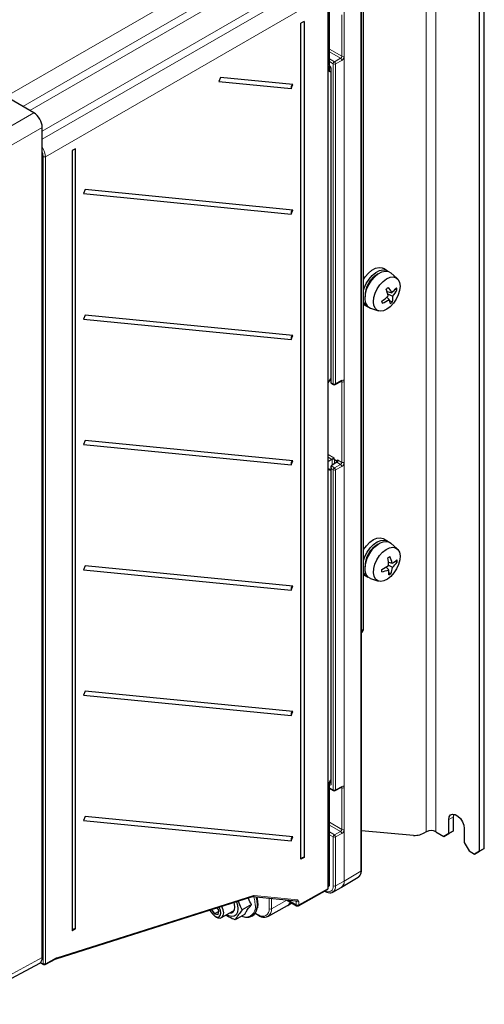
# Paper-space layout 'Blatt2' of a CAD drawing. Header units: millimetres. Extents: x 5 to 418, y 2 to 292.
# Tile 38 of 50: x 141 to 195, y 101 to 217. Entities that reach past the tile are written whole.
import ezdxf

# ---------------------------------------------------------------- set-up
doc = ezdxf.new("R2010")
doc.units = ezdxf.units.MM

psp = doc.layouts.new('Blatt2')

# ---------------------------------------------------------------- linework, layer by layer
at = {"color": 7, "linetype": 'Continuous', "lineweight": 18}
for p, q in [((188.59, 244.08), (188.59, 121.6)), ((189.72, 121.6), (189.72, 244.08)), ((139.78, 208.02), (170.58, 225.81)), ((180.92, 116.98), (180.92, 225.42)), ((171.57, 224.1), (141.33, 206.63)), ((178.97, 115.82), (178.97, 224.26)), ((178.98, 224.26), (178.98, 115.82)), ((181.18, 145.32), (181.18, 224.62)), ((142.15, 206.16), (170.8, 222.7)), ((143.61, 202.8), (173.81, 220.22)), ((172.14, 220.21), (143.61, 203.74)), ((174.8, 218.5), (143.99, 200.73)), ((178.69, 212.51), (178.69, 217.38)), ((178.97, 217.38), (178.97, 212.51)), ((177.25, 213.34), (178.69, 212.51)), ((178.55, 212.27), (177.25, 213.01)), ((177.25, 212.21), (177.83, 211.87)), ((177.68, 211.62), (177.25, 211.88)), ((177.68, 174.12), (177.68, 211.62)), ((177.83, 211.87), (178.55, 212.27)), ((178.68, 212.02), (177.97, 211.62)), ((177.97, 211.62), (177.97, 174.12)), ((177.46, 210.97), (177.46, 174.24)), ((134.68, 201.3), (142.62, 205.88)), ((143.61, 204.17), (135.67, 199.58)), ((143.71, 106.13), (143.71, 200.73)), ((143.99, 200.73), (143.99, 106.13)), ((177.97, 174.12), (178.68, 174.52)), ((178.69, 174.35), (178.6, 174.4)), ((178.69, 164.9), (178.69, 174.35)), ((178.97, 174.35), (178.97, 164.9)), ((177.46, 174.24), (177.68, 174.12)), ((177.1, 165.82), (177.75, 165.45)), ((177.53, 165.25), (177.1, 165.5)), ((177.56, 164.54), (177.56, 165.27)), ((178.13, 165.01), (177.84, 165.18)), ((177.84, 165.18), (177.84, 164.72)), ((178.18, 165.2), (178.69, 164.9)), ((177.41, 164.01), (177.1, 164.13)), ((177.46, 164.48), (177.83, 164.26)), ((177.68, 164.02), (177.46, 164.15)), ((177.46, 164.15), (177.46, 127.26)), ((177.68, 126.51), (177.68, 164.02)), ((177.83, 164.26), (178.55, 164.66)), ((178.68, 164.42), (177.97, 164.02)), ((177.97, 164.02), (177.97, 126.51)), ((178.55, 164.66), (178.12, 164.91)), ((178.13, 164.93), (178.13, 165.01)), ((180.98, 145.2), (181.18, 145.32)), ((177.25, 127.37), (177.32, 127.33)), ((177.32, 127.33), (177.41, 127.4)), ((177.25, 126.76), (177.68, 126.51)), ((177.97, 126.51), (178.68, 126.91)), ((178.69, 126.75), (178.6, 126.8)), ((178.69, 121.87), (178.69, 126.75)), ((178.97, 126.75), (178.97, 121.87)), ((177.25, 122.71), (178.69, 121.87)), ((178.55, 121.63), (177.25, 122.38)), ((191.79, 123.35), (191.22, 123.02)), ((177.25, 121.58), (177.83, 121.23)), ((177.68, 120.99), (177.25, 121.25)), ((177.83, 121.23), (178.55, 121.63)), ((178.68, 121.39), (177.97, 120.99)), ((177.68, 115.26), (177.68, 120.99)), ((177.97, 120.99), (177.97, 115.26)), ((178.98, 115.82), (180.92, 116.98)), ((177.97, 115.26), (178.97, 115.82)), ((173.64, 113.02), (177.1, 114.94)), ((177.1, 115.26), (177.25, 115.35)), ((145.3, 106.83), (168.33, 114.11)), ((168.42, 114.12), (173.5, 113.62)), ((170.17, 112.58), (170.17, 113.81)), ((170.45, 113.79), (170.45, 112.58)), ((170.45, 112.58), (172.26, 113.59)), ((172.36, 113.6), (173.36, 113.02)), ((173.36, 113.42), (173.19, 113.52)), ((173.36, 113.02), (173.36, 113.42)), ((173.64, 113.41), (173.64, 113.02)), ((168.58, 112.07), (168.93, 111.86)), ((168.77, 113), (168.74, 112.65)), ((134.64, 102.02), (143.61, 106.85)), ((143.43, 106.29), (143.71, 106.13)), ((143.99, 106.13), (145.24, 106.81))]:
    psp.add_line(p, q, dxfattribs=at)
at = {"color": 7, "linetype": 'Continuous', "lineweight": 25}
for p, q in [((194.81, 119.31), (194.81, 240.49)), ((195.38, 119.64), (195.38, 240.81)), ((180.98, 117.06), (180.98, 225.5)), ((181.23, 145.4), (181.23, 224.7)), ((142.62, 205.88), (117.08, 220.63)), ((177.25, 211.41), (177.25, 218.56)), ((177.1, 114.94), (177.1, 217.93)), ((174.27, 216.58), (173.89, 216.37)), ((173.89, 118.38), (173.89, 216.37)), ((174.27, 216.58), (174.27, 118.59)), ((177.25, 210.72), (177.25, 211.35)), ((177.41, 210.63), (177.25, 210.72)), ((177.41, 211.06), (177.41, 174.21)), ((164.49, 210.01), (164.3, 209.54)), ((164.3, 209.54), (172.75, 208.71)), ((172.94, 209.18), (164.49, 210.01)), ((172.75, 208.71), (172.94, 209.18)), ((143.61, 106.85), (143.61, 204.17)), ((147.5, 201.67), (147.11, 201.45)), ((147.11, 201.45), (147.11, 110)), ((147.5, 110.21), (147.5, 201.67)), ((148.63, 196.87), (148.45, 196.4)), ((148.45, 196.4), (172.75, 194.01)), ((172.94, 194.48), (148.63, 196.87)), ((172.75, 194.01), (172.94, 194.48)), ((184.02, 187.37), (183.57, 187.63)), ((185.17, 186.45), (184.44, 187.11)), ((183.99, 184.93), (184.54, 184.79)), ((184.97, 185.21), (185.15, 185.12)), ((183.96, 184.26), (184.24, 183.98)), ((184.06, 184.66), (184.66, 184.37)), ((184.28, 183.88), (184.62, 183.71)), ((181.23, 183.44), (181.62, 183.21)), ((182.05, 182.98), (182.99, 182.67)), ((148.63, 182.17), (148.45, 181.7)), ((148.45, 181.7), (172.75, 179.32)), ((172.94, 179.79), (148.63, 182.17)), ((172.75, 179.32), (172.94, 179.79)), ((177.1, 174.23), (177.41, 174.7)), ((177.92, 174.03), (178.64, 174.43)), ((178.64, 174.42), (178.64, 174.43)), ((177.41, 174.21), (177.73, 174.03)), ((148.63, 167.47), (148.45, 167)), ((172.94, 165.09), (148.63, 167.47)), ((148.45, 167), (172.75, 164.62)), ((172.75, 164.62), (172.94, 165.09)), ((177.53, 165.25), (177.1, 165.02)), ((177.75, 165.45), (177.75, 165.29)), ((177.75, 165.29), (178.18, 165.04)), ((178.18, 165.04), (178.18, 165.2)), ((177.41, 164.01), (177.1, 164.13)), ((177.41, 163.96), (177.1, 164.08)), ((177.41, 164.35), (177.41, 127.34)), ((178.12, 164.91), (177.46, 164.48)), ((184.02, 155.69), (183.57, 155.95)), ((185.17, 154.77), (184.44, 155.43)), ((148.63, 152.78), (148.45, 152.3)), ((172.94, 150.39), (148.63, 152.78)), ((183.87, 152.62), (184.18, 152.32)), ((184.15, 153.21), (184.6, 153.09)), ((184.16, 152.86), (184.62, 152.6)), ((184.96, 153.32), (185.16, 153.21)), ((148.45, 152.3), (172.75, 149.92)), ((181.23, 151.75), (181.62, 151.53)), ((182.05, 151.3), (182.99, 150.99)), ((184.2, 151.98), (184.43, 151.85)), ((172.75, 149.92), (172.94, 150.39)), ((180.98, 144.94), (181.02, 144.96)), ((148.63, 138.08), (148.45, 137.61)), ((148.45, 137.61), (172.75, 135.22)), ((172.94, 135.69), (148.63, 138.08)), ((172.75, 135.22), (172.94, 135.69)), ((177.25, 127.43), (177.41, 127.7)), ((177.25, 115.35), (177.25, 127.43)), ((177.25, 126.69), (177.73, 126.42)), ((177.92, 126.42), (178.64, 126.82)), ((191.79, 123.35), (191.84, 123.66)), ((148.63, 123.38), (148.45, 122.91)), ((148.45, 122.91), (172.75, 120.52)), ((172.94, 121), (148.63, 123.38)), ((191.22, 121.39), (191.22, 123.02)), ((191.79, 121.71), (191.79, 123.35)), ((187.09, 121.17), (180.98, 121.71)), ((188.59, 121.6), (188.5, 121.55)), ((189.72, 121.6), (190.66, 121.06)), ((190.66, 121.06), (191.22, 121.39)), ((191.22, 121.39), (190.66, 121.06)), ((191.22, 121.39), (191.79, 121.71)), ((191.79, 121.71), (191.22, 121.39)), ((193.03, 121.98), (193.03, 120.34)), ((172.75, 120.52), (172.94, 121)), ((193.03, 120.34), (193.6, 119.36)), ((193.6, 119.36), (194.25, 118.99)), ((194.25, 118.99), (194.81, 119.31)), ((194.81, 119.31), (194.25, 118.99)), ((194.81, 119.31), (195.38, 119.64)), ((195.38, 119.64), (194.81, 119.31)), ((174.27, 118.59), (173.89, 118.38)), ((178.66, 115.09), (180.61, 116.28)), ((180.61, 116.28), (180.63, 116.3)), ((173.6, 112.93), (177.02, 114.83)), ((176.69, 114.64), (176.75, 114.61)), ((177.1, 115.19), (177.17, 115.23)), ((177.63, 114.53), (178.63, 115.08)), ((178.61, 115.09), (178.66, 115.12)), ((145.22, 106.72), (168.25, 114)), ((168.26, 114), (173.34, 113.5)), ((172.22, 113.61), (173.4, 112.93)), ((172.35, 112.95), (172.84, 113.25)), ((163.43, 112.47), (163.77, 111.96)), ((164.28, 112.25), (163.77, 111.96)), ((163.77, 111.96), (164.22, 111.9)), ((164.3, 112.41), (164.11, 112.69)), ((164.22, 111.9), (164.3, 112.41)), ((164.61, 111.53), (165.93, 112.29)), ((168.13, 113.06), (167.03, 112.43)), ((168.55, 112.02), (168.98, 111.77)), ((170.03, 111.68), (172.32, 112.94)), ((172.3, 112.94), (172.35, 112.97)), ((163.84, 111.69), (164.01, 111.59)), ((167.31, 111.9), (166.22, 111.27)), ((168.18, 111.7), (168.23, 111.73)), ((147.5, 110.21), (147.11, 110)), ((134.33, 101.37), (143.31, 106.2)), ((143.39, 106.25), (143.75, 106.04)), ((143.94, 106.04), (145.2, 106.72))]:
    psp.add_line(p, q, dxfattribs=at)
at = {"color": 7, "linetype": 'Continuous', "lineweight": 25, "flags": 128}
for points in [[(181.23, 186.35), (181.43, 186.64), (181.81, 187.08), (182.22, 187.42), (182.65, 187.65), (183.06, 187.74), (183.42, 187.7), (183.57, 187.63)], [(181.23, 185.07), (181.32, 185.33), (181.56, 185.87), (181.88, 186.38), (182.26, 186.82), (182.68, 187.16), (183.1, 187.38), (183.51, 187.48), (183.87, 187.44), (184.15, 187.27)], [(181.47, 183.65), (181.41, 184.1), (181.45, 184.62), (181.6, 185.16), (181.84, 185.71), (182.16, 186.21), (182.54, 186.65), (182.96, 187), (183.38, 187.22), (183.79, 187.32), (184.16, 187.27), (184.44, 187.11)], [(182.46, 183.29), (182.4, 183.72), (182.45, 184.21), (182.6, 184.73), (182.84, 185.25), (183.16, 185.72), (183.53, 186.12), (183.93, 186.42), (184.34, 186.6), (184.71, 186.64), (185.04, 186.55), (185.29, 186.33), (185.45, 185.99), (185.51, 185.56), (185.46, 185.06), (185.31, 184.54), (185.07, 184.03), (184.75, 183.55), (184.37, 183.15), (183.97, 182.85), (183.57, 182.67), (183.19, 182.63), (182.87, 182.72), (182.62, 182.95), (182.46, 183.29)], [(181.23, 154.67), (181.57, 155.13), (181.96, 155.54), (182.39, 155.84), (182.81, 156.02), (183.2, 156.06), (183.54, 155.96), (183.57, 155.95)], [(181.23, 153.39), (181.4, 153.85), (181.67, 154.39), (182.02, 154.87), (182.42, 155.28), (182.84, 155.58), (183.26, 155.75), (183.65, 155.8), (184, 155.7), (184.15, 155.59)], [(182.05, 151.3), (181.79, 151.45), (181.56, 151.74), (181.43, 152.13), (181.41, 152.61), (181.5, 153.14), (181.68, 153.69), (181.96, 154.22), (182.3, 154.71), (182.7, 155.11), (183.12, 155.41), (183.54, 155.59), (183.94, 155.63), (184.28, 155.54), (184.44, 155.43)], [(185.51, 153.95), (185.47, 153.46), (185.34, 152.94), (185.11, 152.42), (184.8, 151.94), (184.43, 151.52), (184.03, 151.21), (183.63, 151.01), (183.25, 150.95), (182.91, 151.02), (182.65, 151.22), (182.47, 151.55), (182.4, 151.96), (182.43, 152.45), (182.57, 152.97), (182.8, 153.49), (183.11, 153.97), (183.47, 154.39), (183.87, 154.7), (184.28, 154.9), (184.66, 154.96), (184.99, 154.89), (185.26, 154.69), (185.43, 154.36), (185.51, 153.95)], [(191.22, 123.02), (191.28, 123.35), (191.43, 123.57), (191.67, 123.66), (191.97, 123.62), (192.28, 123.44), (192.58, 123.14), (192.82, 122.77), (192.98, 122.36), (193.03, 121.98)], [(177.65, 114.54), (177.64, 114.54), (177.63, 114.53)], [(166.35, 113.4), (166.48, 113), (166.53, 112.55), (166.48, 112.17), (166.33, 111.88), (166.09, 111.7), (165.79, 111.65), (165.44, 111.73), (165.19, 111.86)], [(166.18, 112.76), (166.13, 113.13), (166.07, 113.31)], [(163.25, 112.42), (163.35, 112.22), (163.57, 111.92), (163.82, 111.7), (164.08, 111.6), (164.31, 111.63), (164.46, 111.79), (164.52, 112.06), (164.48, 112.39), (164.34, 112.73), (164.32, 112.76)], [(164.01, 111.59), (164.17, 111.52), (164.45, 111.48), (164.67, 111.57), (164.81, 111.79), (164.86, 112.1), (164.81, 112.46), (164.65, 112.84), (164.64, 112.86)], [(165.61, 112.1), (165.76, 112.11), (165.98, 112.22), (166.13, 112.44), (166.18, 112.76)], [(170.06, 111.69), (170.04, 111.69), (170.03, 111.68)]]:
    psp.add_lwpolyline(points, dxfattribs=at)
at = {"color": 7, "linetype": 'Continuous', "lineweight": 18, "flags": 128}
for points in [[(168.56, 112.97), (168.51, 113.51), (168.39, 113.99)], [(168.62, 113.96), (168.72, 113.54), (168.77, 113)]]:
    psp.add_lwpolyline(points, dxfattribs=at)
at = {"color": 7, "linetype": 'Continuous', "lineweight": 18}
for centre, radius, start, end in [((178.83, 212.78), 0.309, 243.2818, 296.7184), ((178, 211.6), 0.312, 122.48, 176.3613), ((177.83, 211.9), 0.308, 242.6566, 296.7659), ((177.65, 211.61), 0.313, 2.5105, 55.7418), ((178.37, 212.01), 0.313, 2.5105, 55.7412), ((177.5, 211.06), 0.0997, 186.2535, 246.0172), ((143.85, 201.01), 0.308, 242.6576, 296.7485), ((178.58, 174.51), 0.0978, 304.6936, 6.564), ((178.83, 174.63), 0.309, 243.2818, 296.7184), ((177.83, 174.39), 0.308, 242.6566, 296.7659), ((177.79, 174.11), 0.101, 174.7591, 235.9283), ((177.87, 174.11), 0.0978, 304.6936, 6.564), ((178, 164), 0.312, 122.4791, 176.3614), ((177.83, 164.29), 0.308, 242.6566, 296.7659), ((177.65, 164), 0.313, 2.5107, 55.7423), ((178.37, 164.4), 0.313, 2.5107, 55.7416), ((178.83, 165.18), 0.309, 243.2818, 296.7184), ((181.14, 145.41), 0.099, 295.3907, 354.6338), ((177.47, 127.1), 0.274, 123.5437, 142.4818), ((177.5, 127.34), 0.0964, 184.2634, 247.0566), ((177.83, 126.79), 0.308, 242.6566, 296.7659), ((177.79, 126.5), 0.101, 174.7192, 235.9696), ((177.87, 126.5), 0.095, 303.6853, 7.571), ((178.59, 126.9), 0.095, 303.6854, 7.5708), ((178.83, 127.02), 0.309, 243.2818, 296.7184), ((178, 120.97), 0.312, 122.4794, 176.3609), ((177.65, 120.97), 0.313, 2.5115, 55.7417), ((178.37, 121.37), 0.313, 2.5116, 55.7411), ((178.83, 122.15), 0.309, 243.2818, 296.7184), ((177.83, 121.26), 0.308, 242.6566, 296.7659), ((180.13, 116.91), 0.796, 309.3371, 5.296), ((180.88, 117.07), 0.099, 295.3906, 354.6339), ((178.19, 115.73), 0.785, 303.9641, 6.3974), ((178.17, 115.74), 0.815, 307.9873, 5.4175), ((178.87, 116), 0.202, 299.1886, 300.806), ((176.8, 114.67), 0.0818, 190.2779, 238.1276), ((177.1, 115.16), 0.596, 233.9762, 9.6048), ((177.17, 115.18), 0.796, 306.5811, 5.543), ((177.83, 115.53), 0.308, 242.6566, 296.7659), ((168.21, 114.11), 0.126, 291.8111, 355.8849), ((168.26, 114.16), 0.158, 267.9329, 344.478), ((165.77, 113.06), 3.05, 351.648, 17.2194), ((171.93, 113.61), 0.775, 300.1936, 340.9784), ((171.91, 113.63), 0.805, 303.5895, 339.9753), ((173.35, 113.66), 0.159, 267.9478, 344.4653), ((173.5, 113.69), 0.308, 242.6578, 296.7486), ((167.38, 112.78), 1.2, 278.288, 9.1092), ((169.42, 112.45), 0.762, 230.7967, 9.214), ((169.47, 112.48), 0.984, 306.7872, 5.5251), ((170.31, 112.85), 0.308, 242.6562, 296.7668), ((173.5, 113.29), 0.308, 242.6578, 296.7486), ((173.46, 113.01), 0.0959, 172.7442, 235.9446), ((173.55, 113.01), 0.0978, 304.6585, 6.5613), ((169.03, 111.85), 0.0988, 173.7701, 234.8927), ((145.15, 106.8), 0.0975, 302.6756, 6.5075), ((145.17, 106.84), 0.126, 291.8087, 355.8873), ((143.85, 106.41), 0.308, 242.6576, 296.7485), ((143.8, 106.12), 0.0958, 172.6915, 235.9986), ((143.89, 106.12), 0.0975, 302.6779, 6.5083)]:
    psp.add_arc(centre, radius, start, end, dxfattribs=at)
at = {"color": 7, "linetype": 'Continuous', "lineweight": 25}
for centre, radius, start, end in [((173.18, 208.81), 0.44, 123.1252, 193.6181), ((173.18, 194.12), 0.44, 123.1255, 193.618), ((184.36, 184.4), 2.95, 118.4466, 181.5587), ((180.53, 189.18), 5.21, 310.3661, 313.7568), ((177.54, 183.1), 6.7, 11.2178, 18.3389), ((180.63, 182.7), 4.44, 28.0484, 37.7385), ((182.1, 187.72), 3.81, 309.7564, 321.5899), ((181.76, 186.8), 3.78, 319.9472, 333.6462), ((182.38, 184.46), 2.85, 13.4636, 18.2125), ((182.07, 183.98), 0.884, 199.6746, 250.4838), ((182.37, 183.84), 0.915, 191.8951, 250.0687), ((179.94, 188.78), 6.05, 304.5452, 313.6944), ((178.79, 182.37), 4.8, 14.4283, 17.2479), ((181.89, 187.54), 4.26, 291.2627, 303.4431), ((181.78, 182.94), 2.67, 12.1316, 23.0302), ((181.89, 186.5), 3.91, 309.8005, 314.3223), ((182.49, 184.17), 2.18, 347.6594, 5.0839), ((173.18, 179.42), 0.44, 123.1255, 193.618), ((177.83, 174.2), 0.2, 240.8765, 299.1539), ((173.18, 164.72), 0.44, 123.1254, 193.618), ((184.35, 152.72), 2.94, 118.3779, 181.6275), ((181.63, 157.83), 4.8, 300.8508, 304.2095), ((177.97, 152.84), 6.19, 359.7691, 8.0769), ((180.64, 152.16), 4.06, 13.2522, 24.6943), ((180.66, 157.83), 6.12, 296.2455, 304.8945), ((181.8, 152.92), 2.84, 337.7336, 353.3661), ((183.11, 155.79), 3.08, 298.9275, 311.4968), ((182.54, 154.97), 3.16, 311.2782, 326.1832), ((181.96, 153.2), 3.2, 0.2732, 5.0639), ((182.08, 152.31), 0.907, 200.3712, 249.7871), ((178.72, 151.99), 4.66, 1.0257, 4.3115), ((182.61, 156.08), 4.08, 280.8316, 292.6702), ((181.39, 151.97), 2.81, 354.5234, 7.1803), ((182.47, 154.66), 3.42, 300.1725, 304.8878), ((173.18, 150.02), 0.44, 123.1255, 193.618), ((173.18, 135.33), 0.44, 123.1255, 193.618), ((177.83, 126.6), 0.2, 240.8765, 299.1539), ((187.19, 123.62), 2.45, 267.6426, 302.3489), ((189.16, 120.51), 1.23, 62.6097, 117.3902), ((173.18, 120.63), 0.44, 123.126, 193.6177), ((174.22, 118.23), 0.364, 82.3685, 155.8606), ((167.6, 112.72), 1.15, 255.3388, 356.4194), ((167.53, 112.78), 1.26, 303.5961, 352.4999), ((173.5, 113.1), 0.2, 240.0027, 299.1147), ((167.51, 113.11), 1.51, 248.7517, 271.3706), ((147.45, 109.85), 0.364, 82.3696, 155.8601), ((143.85, 106.22), 0.2, 240.0027, 298.2415)]:
    psp.add_arc(centre, radius, start, end, dxfattribs=at)
at = {"color": 7, "linetype": 'Continuous', "lineweight": 18}
for centre, major_axis, ratio, start_param, end_param in [((178.54, 212.43), (0.106, 0.17), 0.618158, 3.947586, 5.518078), ((178.68, 212.35), (0.205, 0.343), 0.587723, 3.93627, 5.506762), ((177.18, 211.14), (-0.2, 0.346), 0.578965, 3.928442, 5.253648), ((143, 201.3), (-0.7, 1.21), 0.574592, 3.927257, 4.823316), ((142.86, 201.22), (-0.6, 1.04), 0.577562, 3.92722, 4.397956), ((178.54, 174.27), (0.111, 0.167), 0.59509, 5.535925, 6.3331), ((178.68, 174.19), (0.206, 0.343), 0.587008, 5.507348, 7.07784), ((178.54, 164.83), (0.106, 0.17), 0.618158, 3.947586, 5.518078), ((178.68, 164.74), (0.205, 0.343), 0.587723, 3.93627, 5.506762), ((177.18, 127.42), (-0.201, 0.347), 0.575802, 2.600496, 3.925702), ((177.32, 127.5), (-0.085, 0.183), 0.56964, 2.408205, 3.242805), ((178.68, 126.59), (0.206, 0.343), 0.587008, 5.507348, 7.07784), ((178.54, 126.67), (0.111, 0.167), 0.59509, 5.535925, 6.3331), ((178.54, 121.8), (0.106, 0.17), 0.618158, 3.947586, 5.518078), ((178.68, 121.71), (0.205, 0.343), 0.587723, 3.93627, 5.506762), ((168.27, 113.75), (0.205, 0.343), 0.587687, 0.270893, 0.585106), ((173.22, 113.34), (0.104, 0.171), 0.604107, 5.51137, 6.291722), ((173.35, 113.25), (0.205, 0.343), 0.587758, 5.506863, 6.554153), ((145.24, 106.48), (0.205, 0.343), 0.587648, 0.585179, 0.777165)]:
    psp.add_ellipse(centre, major_axis=major_axis, ratio=ratio, start_param=start_param, end_param=end_param, dxfattribs=at)
at = {"color": 7, "linetype": 'Continuous', "lineweight": 25}
for centre, major_axis, ratio, start_param, end_param in [((142.62, 204.74), (-0.7, 1.21), 0.577557, 3.927224, 5.497716), ((177.61, 174.32), (0.2, 0.118), 0.007627, 2.351713, 3.137111), ((177.53, 165.41), (0.108, 0.168), 0.607468, 3.956742, 4.150621), ((177.61, 164.23), (-0.141, 0.248), 0.572275, 0.056608, 1.575044), ((177.46, 164.32), (0.093, 0.178), 0.545906, 0.762097, 0.814457), ((178.12, 165.07), (0.092, 0.178), 0.546052, 3.903125, 4.024543), ((180.61, 145.65), (-0.405, 0.69), 0.577272, 3.154682, 3.922559), ((176.81, 114.94), (0.285, -0.002), 0.572178, 5.493299, 6.287592), ((176.97, 115.35), (0.283, 0), 0.577382, 5.497706, 6.283185), ((142.62, 107.42), (-0.7, 1.21), 0.577206, 3.124143, 3.92692)]:
    psp.add_ellipse(centre, major_axis=major_axis, ratio=ratio, start_param=start_param, end_param=end_param, dxfattribs=at)
for points, knots in [([(177.25, 211.35), (177.25, 211.35), (177.27, 211.34), (177.31, 211.3), (177.35, 211.23), (177.39, 211.16), (177.4, 211.1), (177.4, 211.07), (177.41, 211.06)], [0, 0, 0, 0, 0.059416, 0.241682, 0.440526, 0.648875, 0.8553, 1, 1, 1, 1]), ([(178.64, 174.43), (178.65, 174.43), (178.67, 174.44), (178.67, 174.44), (178.67, 174.44)], [0, 0, 0, 0, 0.566711, 1, 1, 1, 1]), ([(177.56, 165.27), (177.58, 165.28), (177.61, 165.3), (177.66, 165.34), (177.71, 165.38), (177.74, 165.41), (177.75, 165.43), (177.75, 165.45), (177.75, 165.45)], [0, 0, 0, 0, 0.198236, 0.395126, 0.679655, 0.844734, 0.971162, 1, 1, 1, 1]), ([(177.75, 165.29), (177.77, 165.26), (177.8, 165.23), (177.83, 165.19), (177.84, 165.18), (177.84, 165.18)], [0, 0, 0, 0, 0.729247, 0.987437, 1, 1, 1, 1]), ([(178.18, 165.2), (178.18, 165.19), (178.18, 165.16), (178.19, 165.1), (178.19, 165.03), (178.18, 164.97), (178.16, 164.93), (178.14, 164.92), (178.14, 164.92)], [0, 0, 0, 0, 0.110961, 0.283914, 0.577056, 0.780502, 0.944723, 1, 1, 1, 1]), ([(178.18, 165.04), (178.17, 165.03), (178.15, 165.02), (178.13, 165.01), (178.13, 165.01)], [0, 0, 0, 0, 0.984181, 1, 1, 1, 1]), ([(181.05, 144.99), (181.09, 145.02), (181.17, 145.1), (181.23, 145.25), (181.23, 145.36), (181.23, 145.4)], [0, 0, 0, 0, 0.340655, 0.735917, 1, 1, 1, 1]), ([(177.41, 127.34), (177.4, 127.33), (177.4, 127.31), (177.4, 127.31), (177.4, 127.31)], [0, 0, 0, 0, 0.58816, 1, 1, 1, 1]), ([(178.64, 126.82), (178.65, 126.83), (178.67, 126.83), (178.67, 126.83), (178.67, 126.83)], [0, 0, 0, 0, 0.566723, 1, 1, 1, 1]), ([(180.63, 116.31), (180.67, 116.34), (180.8, 116.42), (180.92, 116.65), (180.98, 116.88), (180.98, 117.03), (180.98, 117.06)], [0, 0, 0, 0, 0.191955, 0.540436, 0.899828, 1, 1, 1, 1]), ([(176.75, 114.61), (176.81, 114.57), (176.99, 114.48), (177.26, 114.43), (177.51, 114.46), (177.61, 114.53), (177.64, 114.56)], [0, 0, 0, 0, 0.1939056, 0.5634138, 0.8778043, 1, 1, 1, 1]), ([(166.54, 113.46), (166.64, 113.2), (166.79, 112.85), (166.98, 112.52), (167.03, 112.43)], [0, 0, 0, 0, 0.705956, 1, 1, 1, 1]), ([(168.13, 113.06), (167.98, 113.28), (167.83, 113.53), (167.73, 113.81), (167.72, 113.83)], [0, 0, 0, 0, 0.919919, 1, 1, 1, 1]), ([(168.25, 114), (168.26, 114), (168.26, 114), (168.26, 114), (168.26, 114)], [0, 0, 0, 0, 0.399244, 1, 1, 1, 1]), ([(168.84, 112.69), (168.86, 112.83), (168.89, 113.05), (168.86, 113.46), (168.83, 113.75), (168.76, 113.94), (168.76, 113.95)], [0, 0, 0, 0, 0.356116, 0.570784, 0.976543, 1, 1, 1, 1]), ([(167.03, 112.43), (166.88, 112.25), (166.58, 111.87), (166.34, 111.51), (166.24, 111.32), (166.22, 111.27)], [0, 0, 0, 0, 0.418554, 0.850156, 1, 1, 1, 1]), ([(167.31, 111.9), (167.37, 112.02), (167.49, 112.25), (167.78, 112.65), (168.03, 112.94), (168.13, 113.06)], [0, 0, 0, 0, 0.359916, 0.730731, 1, 1, 1, 1]), ([(166.22, 111.27), (166.16, 111.29), (165.85, 111.41), (165.46, 111.58), (165.19, 111.77), (165.12, 111.82)], [0, 0, 0, 0, 0.1445075, 0.7564807, 1, 1, 1, 1]), ([(168.98, 111.77), (169.04, 111.74), (169.23, 111.64), (169.53, 111.57), (169.84, 111.58), (169.99, 111.67), (170.05, 111.71)], [0, 0, 0, 0, 0.1729514, 0.5023413, 0.791027, 1, 1, 1, 1]), ([(145.2, 106.72), (145.2, 106.72), (145.21, 106.72), (145.22, 106.72), (145.22, 106.72)], [0, 0, 0, 0, 0.248764, 1, 1, 1, 1])]:
    psp.add_open_spline(points, degree=3, knots=knots, dxfattribs=at)

doc.saveas('drawing.dxf')
